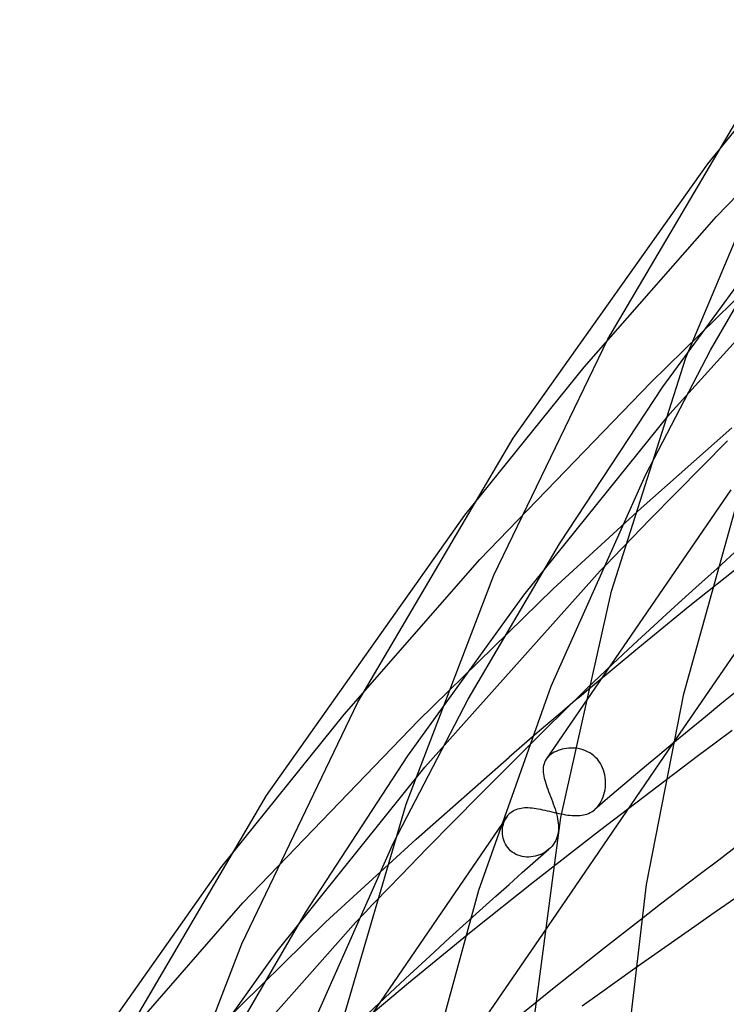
# Model space of a CAD drawing. Header units: millimetres. Extents: x -657 to 657, y -323 to 528.
# Tile 35 of 131: x -431 to -401, y 325 to 366. Entities that reach past the tile are written whole.
import ezdxf

# ---------------------------------------------------------------- set-up
doc = ezdxf.new("R2010")
doc.units = ezdxf.units.MM
doc.layers.add('HIDDEN', color=7, linetype='Continuous')
doc.layers.add('THICK', color=7, linetype='Continuous')

msp = doc.modelspace()

# ---------------------------------------------------------------- linework, layer by layer
at = {"layer": 'HIDDEN'}
for p, q in [((-401.98, 360.034), (-397.103, 366.063)), ((-401.621, 357.834), (-394.657, 365.041)), ((-407.148, 351.53), (-401.621, 357.834)), ((-403.566, 349.574), (-396.254, 357.686)), ((-401.87, 352.238), (-398.589, 357.911)), ((-403.865, 350.701), (-398.928, 357.442)), ((-404.369, 350.891), (-398.935, 356.211)), ((-404.589, 347.014), (-401.87, 352.238)), ((-412.147, 345.336), (-407.148, 351.53)), ((-411.523, 343.479), (-404.369, 350.891)), ((-408.188, 344.137), (-403.865, 350.701)), ((-409.68, 341.982), (-403.566, 349.574)), ((-404.771, 345.635), (-400.98, 348.982)), ((-402.213, 347.378), (-401.157, 348.441)), ((-403.301, 346.275), (-402.213, 347.378)), ((-401.019, 346.398), (-407.193, 337.384)), ((-404.401, 345.152), (-403.301, 346.275)), ((-408.451, 342.257), (-404.771, 345.635)), ((-405.495, 344.023), (-404.401, 345.152)), ((-412.001, 337.634), (-408.188, 344.137)), ((-417.193, 336.997), (-411.523, 343.479)), ((-400.514, 343.305), (-402.727, 341.536)), ((-413.821, 334.793), (-406.478, 343)), ((-402.482, 342.312), (-401.595, 343.111)), ((-403.363, 341.512), (-402.482, 342.312)), ((-414.528, 335.274), (-409.68, 341.982)), ((-414.083, 336.739), (-408.451, 342.257)), ((-402.727, 341.536), (-404.91, 339.757)), ((-404.238, 340.711), (-403.363, 341.512)), ((-405.106, 339.907), (-404.238, 340.711)), ((-405.968, 339.102), (-405.106, 339.907)), ((-404.91, 339.757), (-407.061, 337.968)), ((-407.035, 338.082), (-405.968, 339.102)), ((-415.135, 331.624), (-412.001, 337.634)), ((-407.733, 337.402), (-408.163, 337.038)), ((-422.313, 330.639), (-417.193, 336.997)), ((-408.163, 337.038), (-408.591, 336.674)), ((-421.425, 329.124), (-414.083, 336.739)), ((-408.591, 336.674), (-409.017, 336.31)), ((-409.017, 336.31), (-409.443, 335.945)), ((-409.443, 335.945), (-409.867, 335.58)), ((-403.452, 335.767), (-408.874, 327.849)), ((-403.445, 335.777), (-403.994, 335.319)), ((-410.492, 334.668), (-409.499, 335.659)), ((-409.867, 335.58), (-410.29, 335.215)), ((-408.538, 335.33), (-408.598, 335.282)), ((-408.473, 335.374), (-408.538, 335.33)), ((-408.402, 335.416), (-408.473, 335.374)), ((-408.327, 335.453), (-408.402, 335.416)), ((-408.247, 335.487), (-408.327, 335.453)), ((-408.163, 335.517), (-408.247, 335.487)), ((-408.075, 335.542), (-408.163, 335.517)), ((-407.984, 335.563), (-408.075, 335.542)), ((-407.89, 335.578), (-407.984, 335.563)), ((-407.794, 335.588), (-407.89, 335.578)), ((-407.697, 335.592), (-407.794, 335.588)), ((-407.598, 335.591), (-407.697, 335.592)), ((-407.498, 335.583), (-407.598, 335.591)), ((-407.398, 335.568), (-407.498, 335.583)), ((-407.298, 335.547), (-407.398, 335.568)), ((-407.2, 335.518), (-407.298, 335.547)), ((-407.103, 335.482), (-407.2, 335.518)), ((-407.009, 335.439), (-407.103, 335.482)), ((-406.918, 335.389), (-407.009, 335.439)), ((-406.832, 335.332), (-406.918, 335.389)), ((-406.75, 335.268), (-406.832, 335.332)), ((-403.994, 335.319), (-404.542, 334.86)), ((-418.79, 328.734), (-414.528, 335.274)), ((-414.186, 331.775), (-410.29, 335.215)), ((-408.721, 335.151), (-408.741, 335.123)), ((-408.7, 335.178), (-408.721, 335.151)), ((-408.677, 335.204), (-408.7, 335.178)), ((-408.652, 335.231), (-408.677, 335.204)), ((-408.626, 335.256), (-408.652, 335.231)), ((-408.598, 335.282), (-408.626, 335.256)), ((-406.673, 335.198), (-406.75, 335.268)), ((-406.601, 335.121), (-406.673, 335.198)), ((-406.536, 335.038), (-406.601, 335.121)), ((-406.477, 334.951), (-406.536, 335.038)), ((-406.426, 334.86), (-406.477, 334.951)), ((-419.989, 327.095), (-413.821, 334.793)), ((-411.538, 333.618), (-410.492, 334.668)), ((-406.381, 334.764), (-406.426, 334.86)), ((-406.343, 334.667), (-406.381, 334.764)), ((-406.313, 334.567), (-406.343, 334.667)), ((-406.289, 334.466), (-406.313, 334.567)), ((-404.542, 334.86), (-405.087, 334.401)), ((-403.771, 334.226), (-406.518, 332.131)), ((-406.272, 334.364), (-406.289, 334.466)), ((-406.261, 334.261), (-406.272, 334.364)), ((-406.266, 333.952), (-406.258, 334.056)), ((-406.256, 334.159), (-406.261, 334.261)), ((-406.258, 334.056), (-406.256, 334.159)), ((-405.087, 334.401), (-405.63, 333.941)), ((-406.358, 333.549), (-406.326, 333.646)), ((-406.326, 333.646), (-406.3, 333.746)), ((-406.3, 333.746), (-406.28, 333.848)), ((-406.28, 333.848), (-406.266, 333.952)), ((-405.63, 333.941), (-406.171, 333.481)), ((-412.618, 332.526), (-411.538, 333.618)), ((-406.171, 333.481), (-406.71, 333.019)), ((-406.536, 333.21), (-406.484, 333.287)), ((-406.484, 333.287), (-406.437, 333.369)), ((-406.437, 333.369), (-406.395, 333.457)), ((-406.395, 333.457), (-406.358, 333.549)), ((-410.326, 332.797), (-410.3, 332.826)), ((-410.3, 332.826), (-410.272, 332.854)), ((-410.272, 332.854), (-410.242, 332.881)), ((-410.242, 332.881), (-410.185, 332.926)), ((-410.185, 332.926), (-410.125, 332.966)), ((-410.125, 332.966), (-410.063, 332.999)), ((-410.063, 332.999), (-409.998, 333.028)), ((-409.998, 333.028), (-409.932, 333.051)), ((-409.932, 333.051), (-409.864, 333.07)), ((-409.864, 333.07), (-409.794, 333.084)), ((-409.794, 333.084), (-409.723, 333.093)), ((-409.723, 333.093), (-409.649, 333.099)), ((-409.649, 333.099), (-409.573, 333.102)), ((-409.573, 333.102), (-409.495, 333.1)), ((-409.495, 333.1), (-409.415, 333.096)), ((-409.415, 333.096), (-409.332, 333.088)), ((-409.332, 333.088), (-409.247, 333.078)), ((-409.247, 333.078), (-409.16, 333.064)), ((-409.16, 333.064), (-409.072, 333.049)), ((-409.072, 333.049), (-408.981, 333.032)), ((-408.981, 333.032), (-408.89, 333.013)), ((-408.89, 333.013), (-408.796, 332.992)), ((-408.796, 332.992), (-408.702, 332.97)), ((-408.702, 332.97), (-408.605, 332.948)), ((-408.605, 332.948), (-408.509, 332.925)), ((-408.509, 332.925), (-408.412, 332.903)), ((-408.412, 332.903), (-408.315, 332.881)), ((-408.315, 332.881), (-408.219, 332.86)), ((-408.219, 332.86), (-408.122, 332.84)), ((-408.122, 332.84), (-408.027, 332.822)), ((-408.027, 332.822), (-407.933, 332.805)), ((-407.106, 332.812), (-407.036, 332.833)), ((-407.036, 332.833), (-406.968, 332.859)), ((-406.968, 332.859), (-406.901, 332.89)), ((-406.901, 332.89), (-406.837, 332.927)), ((-406.837, 332.927), (-406.775, 332.968)), ((-406.775, 332.968), (-406.715, 333.015)), ((-406.715, 333.015), (-406.651, 333.074)), ((-406.651, 333.074), (-406.591, 333.139)), ((-406.591, 333.139), (-406.536, 333.21)), ((-410.392, 332.712), (-417.79, 321.91)), ((-413.716, 331.407), (-412.618, 332.526)), ((-410.552, 332.327), (-410.533, 332.407)), ((-410.533, 332.407), (-410.508, 332.485)), ((-410.508, 332.485), (-410.477, 332.561)), ((-410.477, 332.561), (-410.441, 332.634)), ((-410.441, 332.634), (-410.398, 332.703)), ((-410.398, 332.703), (-410.376, 332.735)), ((-410.376, 332.735), (-410.352, 332.767)), ((-410.352, 332.767), (-410.326, 332.797)), ((-407.933, 332.805), (-407.84, 332.791)), ((-407.84, 332.791), (-407.75, 332.78)), ((-407.75, 332.78), (-407.661, 332.772)), ((-407.661, 332.772), (-407.574, 332.767)), ((-407.574, 332.767), (-407.49, 332.765)), ((-407.49, 332.765), (-407.409, 332.767)), ((-407.409, 332.767), (-407.329, 332.772)), ((-407.329, 332.772), (-407.253, 332.781)), ((-407.253, 332.781), (-407.178, 332.794)), ((-407.178, 332.794), (-407.106, 332.812)), ((-410.576, 332.076), (-410.574, 332.161)), ((-410.571, 331.991), (-410.576, 332.076)), ((-410.574, 332.161), (-410.566, 332.245)), ((-410.566, 332.245), (-410.552, 332.327)), ((-406.518, 332.131), (-409.222, 330.022)), ((-417.967, 328.303), (-414.186, 331.775)), ((-410.56, 331.905), (-410.571, 331.991)), ((-410.542, 331.82), (-410.56, 331.905)), ((-410.518, 331.736), (-410.542, 331.82)), ((-410.487, 331.654), (-410.518, 331.736)), ((-410.449, 331.575), (-410.487, 331.654)), ((-414.814, 330.279), (-413.716, 331.407)), ((-410.403, 331.498), (-410.449, 331.575)), ((-410.352, 331.426), (-410.403, 331.498)), ((-410.294, 331.359), (-410.352, 331.426)), ((-410.23, 331.297), (-410.294, 331.359)), ((-410.161, 331.241), (-410.23, 331.297)), ((-410.086, 331.19), (-410.161, 331.241)), ((-410.006, 331.146), (-410.086, 331.19)), ((-408.854, 331.201), (-408.937, 331.16)), ((-408.774, 331.249), (-408.854, 331.201)), ((-408.698, 331.302), (-408.774, 331.249)), ((-408.627, 331.36), (-408.698, 331.302)), ((-409.923, 331.11), (-410.006, 331.146)), ((-409.836, 331.08), (-409.923, 331.11)), ((-409.747, 331.058), (-409.836, 331.08)), ((-409.656, 331.043), (-409.747, 331.058)), ((-409.565, 331.035), (-409.656, 331.043)), ((-409.472, 331.033), (-409.565, 331.035)), ((-409.381, 331.039), (-409.472, 331.033)), ((-409.289, 331.051), (-409.381, 331.039)), ((-409.199, 331.069), (-409.289, 331.051)), ((-409.11, 331.093), (-409.199, 331.069)), ((-409.022, 331.123), (-409.11, 331.093)), ((-408.937, 331.16), (-409.022, 331.123)), ((-415.895, 329.157), (-414.814, 330.279)), ((-409.222, 330.022), (-411.882, 327.899)), ((-427.239, 322.462), (-421.425, 329.124)), ((-422.575, 322.225), (-418.79, 328.734)), ((-424.077, 320.008), (-416.699, 328.315)), ((-423.797, 322.587), (-417.967, 328.303)), ((-412.783, 327.648), (-411.944, 328.41)), ((-404.759, 328.435), (-405.51, 327.851)), ((-411.882, 327.899), (-414.499, 325.761)), ((-413.616, 326.885), (-412.783, 327.648)), ((-405.51, 327.851), (-406.258, 327.265)), ((-424.909, 320.253), (-419.989, 327.095)), ((-406.258, 327.265), (-407.002, 326.678)), ((-414.444, 326.12), (-413.616, 326.885)), ((-407.002, 326.678), (-407.743, 326.09)), ((-405.028, 326.372), (-405.771, 325.844)), ((-415.265, 325.353), (-414.444, 326.12)), ((-407.743, 326.09), (-408.48, 325.501)), ((-405.771, 325.844), (-406.507, 325.317)), ((-414.499, 325.761), (-417.072, 323.611)), ((-408.48, 325.501), (-409.215, 324.911)), ((-416.184, 324.482), (-415.265, 325.353)), ((-406.507, 325.317), (-407.236, 324.794))]:
    msp.add_line(p, q, dxfattribs=at)
at = {"layer": 'THICK'}
for p, q in [((-406.167, 352.705), (-399.801, 363.497)), ((-402.907, 351.912), (-398.597, 362.17)), ((-410.123, 348.553), (-401.98, 360.034)), ((-410.93, 342.819), (-406.167, 352.705)), ((-406.015, 342.161), (-402.907, 351.912)), ((-416.618, 337.516), (-410.123, 348.553)), ((-408.528, 338.175), (-404.589, 347.014)), ((-402.978, 337.867), (-400.708, 346.019)), ((-420.444, 333.608), (-412.147, 345.336)), ((-405.661, 343.852), (-405.495, 344.023)), ((-405.99, 343.509), (-405.826, 343.68)), ((-405.826, 343.68), (-405.661, 343.852)), ((-401.22, 343.446), (-400.844, 343.781)), ((-406.478, 343), (-406.317, 343.169)), ((-406.317, 343.169), (-406.154, 343.339)), ((-406.154, 343.339), (-405.99, 343.509)), ((-401.595, 343.111), (-401.22, 343.446)), ((-414.602, 333.246), (-410.93, 342.819)), ((-398.877, 342.447), (-403.452, 335.767)), ((-408.132, 332.685), (-406.015, 342.161)), ((-411.564, 329.65), (-408.528, 338.175)), ((-407.285, 337.779), (-407.398, 337.685)), ((-407.385, 337.742), (-407.035, 338.082)), ((-407.173, 337.874), (-407.285, 337.779)), ((-407.061, 337.968), (-407.173, 337.874)), ((-404.544, 329.88), (-402.978, 337.867)), ((-400.704, 338.028), (-401.394, 337.466)), ((-421.478, 327.405), (-416.618, 337.516)), ((-407.193, 337.384), (-408.741, 335.123)), ((-408.164, 336.979), (-407.762, 337.373)), ((-407.762, 337.373), (-407.385, 337.742)), ((-407.622, 337.496), (-407.733, 337.402)), ((-407.51, 337.591), (-407.622, 337.496)), ((-407.398, 337.685), (-407.51, 337.591)), ((-401.394, 337.466), (-402.081, 336.904)), ((-408.589, 336.561), (-408.164, 336.979)), ((-409.035, 336.12), (-408.589, 336.561)), ((-402.081, 336.904), (-402.764, 336.341)), ((-409.499, 335.659), (-409.035, 336.12)), ((-402.764, 336.341), (-403.445, 335.777)), ((-400.959, 336.323), (-401.669, 335.798)), ((-401.669, 335.798), (-402.373, 335.275)), ((-408.833, 334.934), (-408.851, 334.868)), ((-408.809, 334.999), (-408.833, 334.934)), ((-408.779, 335.062), (-408.809, 334.999)), ((-408.741, 335.123), (-408.779, 335.062)), ((-402.373, 335.275), (-403.073, 334.751)), ((-408.869, 334.729), (-408.87, 334.656)), ((-408.87, 334.656), (-408.866, 334.58)), ((-408.863, 334.8), (-408.869, 334.729)), ((-408.866, 334.58), (-408.856, 334.502)), ((-408.851, 334.868), (-408.863, 334.8)), ((-408.856, 334.502), (-408.843, 334.42)), ((-403.073, 334.751), (-403.771, 334.226)), ((-408.843, 334.42), (-408.824, 334.336)), ((-408.824, 334.336), (-408.802, 334.248)), ((-408.802, 334.248), (-408.775, 334.159)), ((-408.775, 334.159), (-408.746, 334.066)), ((-408.746, 334.066), (-408.713, 333.971)), ((-408.713, 333.971), (-408.678, 333.873)), ((-408.678, 333.873), (-408.64, 333.773)), ((-408.64, 333.773), (-408.601, 333.671)), ((-408.601, 333.671), (-408.562, 333.568)), ((-427.069, 322.327), (-420.444, 333.608)), ((-417.259, 324.148), (-414.602, 333.246)), ((-408.562, 333.568), (-408.522, 333.464)), ((-408.522, 333.464), (-408.483, 333.359)), ((-408.483, 333.359), (-408.444, 333.254)), ((-408.444, 333.254), (-408.408, 333.149)), ((-408.408, 333.149), (-408.373, 333.044)), ((-408.373, 333.044), (-408.342, 332.94)), ((-408.342, 332.94), (-408.313, 332.837)), ((-408.313, 332.837), (-408.288, 332.736)), ((-409.349, 323.489), (-408.132, 332.685)), ((-408.288, 332.736), (-408.267, 332.637)), ((-408.267, 332.637), (-408.251, 332.539)), ((-408.251, 332.539), (-408.239, 332.442)), ((-408.239, 332.442), (-408.232, 332.347)), ((-408.242, 332.073), (-408.258, 331.984)), ((-408.233, 332.163), (-408.242, 332.073)), ((-408.23, 332.255), (-408.233, 332.163)), ((-408.232, 332.347), (-408.23, 332.255)), ((-419.14, 322.596), (-415.135, 331.624)), ((-408.389, 331.644), (-408.439, 331.567)), ((-408.345, 331.725), (-408.389, 331.644)), ((-408.309, 331.81), (-408.345, 331.725)), ((-408.28, 331.896), (-408.309, 331.81)), ((-408.258, 331.984), (-408.28, 331.896)), ((-409.184, 330.871), (-408.625, 331.361)), ((-408.558, 331.424), (-408.627, 331.36)), ((-408.495, 331.494), (-408.558, 331.424)), ((-408.439, 331.567), (-408.495, 331.494)), ((-400.709, 331.525), (-401.526, 330.909)), ((-409.741, 330.38), (-409.184, 330.871)), ((-401.526, 330.909), (-402.34, 330.293)), ((-430.766, 318.663), (-422.313, 330.639)), ((-410.295, 329.889), (-409.741, 330.38)), ((-402.34, 330.293), (-403.15, 329.675)), ((-413.785, 321.482), (-411.564, 329.65)), ((-410.847, 329.397), (-410.295, 329.889)), ((-405.451, 322.099), (-404.544, 329.88)), ((-403.15, 329.675), (-403.956, 329.056)), ((-416.031, 329.015), (-415.895, 329.157)), ((-411.397, 328.904), (-410.847, 329.397)), ((-400.824, 329.309), (-401.676, 328.721)), ((-416.434, 328.594), (-416.3, 328.734)), ((-416.3, 328.734), (-416.166, 328.874)), ((-416.166, 328.874), (-416.031, 329.015)), ((-411.944, 328.41), (-411.397, 328.904)), ((-403.956, 329.056), (-404.759, 328.435)), ((-401.676, 328.721), (-402.522, 328.133)), ((-416.699, 328.315), (-416.567, 328.454)), ((-416.567, 328.454), (-416.434, 328.594)), ((-402.522, 328.133), (-403.364, 327.545)), ((-408.874, 327.849), (-414.053, 320.287)), ((-403.364, 327.545), (-404.2, 326.957)), ((-425.227, 317.612), (-421.478, 327.405)), ((-404.2, 326.957), (-405.028, 326.372)), ((-409.215, 324.911), (-409.857, 324.392))]:
    msp.add_line(p, q, dxfattribs=at)

doc.saveas('drawing.dxf')
